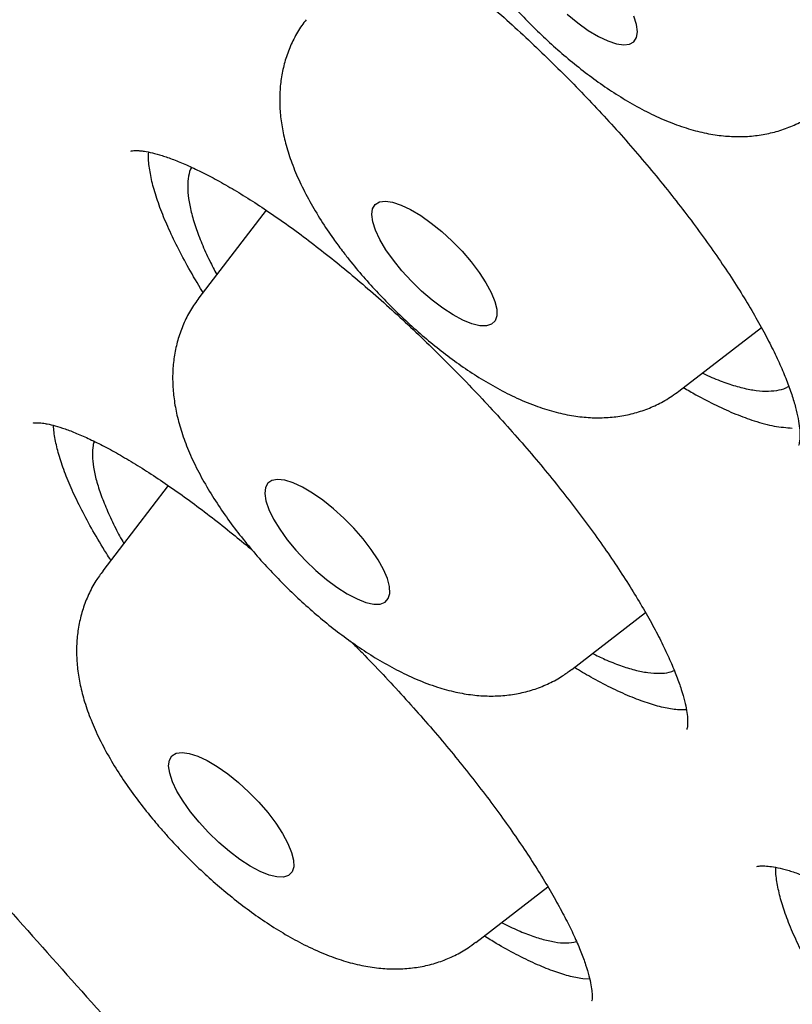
# Model space of a CAD drawing. Header units: millimetres. Extents: x 8 to 795, y 12 to 1770.
# Tile 14 of 127: x 593.92 to 597.62, y 668.42 to 673.13. Entities that reach past the tile are written whole.
import ezdxf

# ---------------------------------------------------------------- set-up
doc = ezdxf.new("R2010")
doc.units = ezdxf.units.MM

msp = doc.modelspace()

# ---------------------------------------------------------------- linework, layer by layer
at = {"color": 7, "linetype": 'Continuous', "lineweight": 30}
for p, q in [((595.1016, 672.2192), (594.7805, 671.8001)), ((597.0753, 671.3537), (597.47, 671.658)), ((594.6332, 670.9023), (594.3211, 670.4948)), ((596.5634, 670.023), (596.9159, 670.2948)), ((597.1116, 669.8292), (597.0694, 669.8294)), ((596.104, 668.7177), (596.4489, 668.9837)), ((596.6491, 668.5411), (596.6154, 668.5429))]:
    msp.add_line(p, q, dxfattribs=at)
at = {"color": 7, "linetype": 'Continuous', "lineweight": 30, "flags": 128}
for points in [[(596.541, 673.1563), (596.5918, 673.1151), (596.6421, 673.0794), (596.6906, 673.0503), (596.7358, 673.0287), (596.7766, 673.0151), (596.8116, 673.0099), (596.8399, 673.0133), (596.8607, 673.0252), (596.8733, 673.0453), (596.8775, 673.0729), (596.873, 673.1073), (596.8601, 673.1475)], [(595.7102, 671.9801), (595.6748, 672.0302), (595.646, 672.0784), (595.6248, 672.1234), (595.6116, 672.1637), (595.6069, 672.1983), (595.6108, 672.2261), (595.6232, 672.2463), (595.6438, 672.2585), (595.6719, 672.2621), (595.7067, 672.2572), (595.7473, 672.2438), (595.7925, 672.2224), (595.8409, 672.1935), (595.8912, 672.158), (595.9419, 672.1169), (595.9916, 672.0714), (596.0389, 672.0228), (596.0823, 671.9725), (596.1207, 671.922), (596.1529, 671.8726), (596.178, 671.8259), (596.1952, 671.7831), (596.2042, 671.7455), (596.2046, 671.7142), (596.1964, 671.6901), (596.1799, 671.6738), (596.1554, 671.6659), (596.1239, 671.6665), (596.086, 671.6757), (596.043, 671.6932), (595.996, 671.7184), (595.9465, 671.7507), (595.8958, 671.7892), (595.8454, 671.8326), (595.7967, 671.8798), (595.7512, 671.9295), (595.7102, 671.9801)], [(595.5656, 670.6478), (595.5216, 670.698), (595.474, 670.7463), (595.4241, 670.7913), (595.3734, 670.8318), (595.3232, 670.8666), (595.2751, 670.8946), (595.2304, 670.9152), (595.1904, 670.9276), (595.1563, 670.9315), (595.1291, 670.9269), (595.1094, 670.9137), (595.098, 670.8926), (595.0951, 670.8639), (595.1008, 670.8286), (595.1149, 670.7877), (595.1371, 670.7423), (595.1667, 670.6938), (595.2028, 670.6435), (595.2444, 670.593), (595.2904, 670.5435), (595.3393, 670.4967), (595.3898, 670.4538), (595.4405, 670.416), (595.4898, 670.3845), (595.5363, 670.3601), (595.5788, 670.3436), (595.616, 670.3354), (595.6468, 670.3357), (595.6703, 670.3446), (595.6859, 670.3618), (595.6931, 670.3869), (595.6917, 670.4189), (595.6818, 670.4572), (595.6635, 670.5005), (595.6376, 670.5476), (595.6046, 670.5972), (595.5656, 670.6478)], [(594.7811, 669.2921), (594.7399, 669.3427), (594.7043, 669.3929), (594.6754, 669.4412), (594.6539, 669.4862), (594.6405, 669.5267), (594.6356, 669.5614), (594.6392, 669.5894), (594.6514, 669.6099), (594.6717, 669.6223), (594.6996, 669.6262), (594.7343, 669.6215), (594.7747, 669.6083), (594.8198, 669.5871), (594.8681, 669.5584), (594.9184, 669.5231), (594.9692, 669.4822), (595.0189, 669.4368), (595.0662, 669.3882), (595.1098, 669.338), (595.1483, 669.2874), (595.1807, 669.238), (595.206, 669.1911), (595.2235, 669.1482), (595.2327, 669.1105), (595.2334, 669.079), (595.2254, 669.0547), (595.2091, 669.0382), (595.1849, 669.03), (595.1535, 669.0304), (595.1158, 669.0394), (595.0729, 669.0566), (595.026, 669.0817), (594.9765, 669.1138), (594.9258, 669.1521), (594.8754, 669.1954), (594.8267, 669.2425), (594.7811, 669.2921)]]:
    msp.add_lwpolyline(points, dxfattribs=at)
at = {"color": 7, "linetype": 'Continuous', "lineweight": 30}
for points, knots in [([(581.8661, 697.9839), (581.8324, 697.9515), (581.7696, 697.891), (581.6885, 697.8084), (581.6236, 697.7402), (581.5746, 697.6871), (581.5295, 697.6372), (581.4861, 697.5879), (581.4389, 697.5332), (581.3902, 697.4752), (581.3371, 697.41), (581.2828, 697.3413), (581.2327, 697.2756), (581.1875, 697.2148), (581.1388, 697.1473), (581.0834, 697.0679), (581.0195, 696.9725), (580.9528, 696.8678), (580.8851, 696.7562), (580.8187, 696.6404), (580.7563, 696.5254), (580.6979, 696.4117), (580.6442, 696.3011), (580.5946, 696.1933), (580.5503, 696.0918), (580.5108, 695.9965), (580.4755, 695.9074), (580.4398, 695.8128), (580.4015, 695.7062), (580.3592, 695.5805), (580.316, 695.4422), (580.2752, 695.2996), (580.2384, 695.1598), (580.2067, 695.0279), (580.1779, 694.898), (580.1529, 694.7739), (580.1309, 694.6547), (580.1129, 694.5474), (580.0978, 694.4494), (580.0847, 694.3574), (580.0721, 694.2612), (580.059, 694.1496), (580.0458, 694.0212), (580.0337, 693.8818), (580.0236, 693.738), (580.0129, 693.5404), (580.0054, 693.2914), (580.0054, 692.9927), (580.0135, 692.7014), (580.0288, 692.4121), (580.0499, 692.1385), (580.0753, 691.8802), (580.1033, 691.6398), (580.1363, 691.3933), (580.1758, 691.1326), (580.22, 690.8715), (580.2675, 690.6169), (580.3149, 690.3811), (580.3639, 690.1536), (580.4131, 689.9378), (580.4618, 689.7347), (580.5094, 689.545), (580.5556, 689.3678), (580.6028, 689.1924), (580.6547, 689.0065), (580.7143, 688.8), (580.7826, 688.5718), (580.8591, 688.3258), (580.943, 688.0658), (581.0466, 687.7568), (581.1728, 687.3961), (581.2896, 687.0784), (581.3765, 686.8493), (581.4264, 686.7195), (581.4734, 686.599), (581.5154, 686.4926), (581.552, 686.4008), (581.5829, 686.3238), (581.608, 686.2617), (581.6272, 686.2146), (581.6425, 686.1771), (581.6604, 686.1332), (581.6868, 686.0691), (581.7253, 685.9762), (581.7865, 685.83), (581.8686, 685.6368), (581.9685, 685.4064), (582.0702, 685.1764), (582.172, 684.9503), (582.2737, 684.7283), (582.3752, 684.5104), (582.4773, 684.2944), (582.5996, 684.0399), (582.7479, 683.7368), (582.9279, 683.3772), (583.1251, 682.9922), (583.3406, 682.5815), (583.5329, 682.2237), (583.6958, 681.926), (583.8214, 681.6993), (583.9456, 681.4777), (584.0637, 681.2692), (584.1733, 681.0778), (584.2739, 680.9036), (584.3652, 680.7468), (584.4501, 680.6021), (584.5271, 680.4715), (584.5952, 680.3569), (584.6508, 680.2637), (584.6955, 680.189), (584.7349, 680.1234), (584.7757, 680.0556), (584.8324, 679.9619), (584.9104, 679.8334), (585.0133, 679.665), (585.1364, 679.4653), (585.2716, 679.248), (585.4174, 679.0158), (585.5718, 678.7723), (585.7383, 678.5125), (585.912, 678.2444), (586.0879, 677.9757), (586.3443, 677.5883), (586.6841, 677.0834), (587.1387, 676.4237), (587.6264, 675.7327), (588.1481, 675.0119), (588.7154, 674.2464), (589.3311, 673.4363), (589.9991, 672.5804), (590.6772, 671.7336), (591.3652, 670.8954), (592.0619, 670.0668), (592.7664, 669.2485), (593.5022, 668.4131), (594.2722, 667.5593), (595.0793, 666.6862), (595.8994, 665.8204), (596.7315, 664.9629), (597.5597, 664.1295), (598.3823, 663.3207), (599.1978, 662.5366), (600.0206, 661.7632), (600.8498, 661.0014), (601.6844, 660.252), (602.484, 659.5505), (603.2504, 658.8929), (603.9869, 658.2739), (604.7371, 657.657), (605.5012, 657.0425), (606.2788, 656.4315), (607.0692, 655.8252), (607.8653, 655.2296), (608.6591, 654.6508), (609.4412, 654.0954), (610.2084, 653.5651), (610.9293, 653.0802), (611.6052, 652.6375), (612.1118, 652.3139), (612.481, 652.0822), (612.7108, 651.9395), (612.9224, 651.8094), (613.1232, 651.6869), (613.3102, 651.5739), (613.48, 651.472), (613.6062, 651.3969), (613.6977, 651.3427), (613.7656, 651.3027), (613.8396, 651.2591), (613.9296, 651.2063), (614.0426, 651.1403), (614.1794, 651.061), (614.3393, 650.9689), (614.522, 650.8645), (614.7276, 650.7483), (614.9555, 650.6208), (615.2891, 650.4365), (615.7108, 650.2084), (616.2028, 649.9498), (616.6664, 649.7128), (617.1021, 649.4963), (617.5105, 649.2989), (617.8685, 649.1305), (618.1799, 648.9876), (618.4462, 648.8679), (618.6905, 648.7603), (618.9104, 648.6652), (619.1056, 648.5823), (619.2709, 648.5133), (619.4089, 648.4564), (619.5247, 648.4092), (619.6158, 648.3724), (619.6945, 648.3409), (619.7699, 648.3109), (619.8641, 648.2737), (619.9769, 648.2296), (620.1034, 648.1808), (620.2423, 648.128), (620.3893, 648.0729), (620.5409, 648.0171), (620.6896, 647.9633), (620.8314, 647.9128), (620.9664, 647.8656), (621.1268, 647.8103), (621.3074, 647.7495), (621.5029, 647.6856), (621.6714, 647.6318), (621.815, 647.5871), (621.9381, 647.5495), (622.0517, 647.5154), (622.16, 647.4835), (622.2645, 647.4533), (622.3681, 647.4239), (622.4707, 647.3953), (622.576, 647.3665), (622.6874, 647.3367), (622.8113, 647.3042), (622.9504, 647.2688), (623.1042, 647.2309), (623.2945, 647.1856), (623.5155, 647.1358), (623.761, 647.0839), (624.0038, 647.0362), (624.217, 646.9975), (624.4014, 646.9665), (624.5564, 646.942), (624.7029, 646.9204), (624.8353, 646.9022), (624.9496, 646.8874), (625.0382, 646.8767), (625.1053, 646.8689), (625.1608, 646.8627), (625.2235, 646.8559), (625.2999, 646.8481), (625.3908, 646.8393), (625.4945, 646.8302), (625.6321, 646.8192), (625.7916, 646.8084), (625.9626, 646.7995), (626.1128, 646.7937), (626.2349, 646.7906), (626.3315, 646.789), (626.4069, 646.7883), (626.479, 646.7882), (626.5571, 646.7885), (626.6482, 646.7897), (626.7528, 646.7921), (626.8693, 646.796), (626.9932, 646.8017), (627.1202, 646.8094), (627.2468, 646.8187), (627.3967, 646.8319), (627.5663, 646.8501), (627.7521, 646.8743), (627.9309, 646.9018), (628.1054, 646.9327), (628.2781, 646.9676), (628.4481, 647.0062), (628.611, 647.0476), (628.7466, 647.0855), (628.8585, 647.1192), (628.9539, 647.1494), (629.0569, 647.184), (629.1651, 647.2224), (629.2713, 647.2625), (629.3692, 647.3015), (629.4577, 647.3386), (629.5409, 647.3749), (629.623, 647.4123), (629.7085, 647.4529), (629.7988, 647.4977), (629.8902, 647.5451), (629.9797, 647.5937), (630.0696, 647.6446), (630.1641, 647.7006), (630.2532, 647.7558), (630.331, 647.8061), (630.3914, 647.8464), (630.442, 647.8811), (630.4874, 647.9128), (630.5333, 647.9456), (630.5891, 647.9863), (630.6527, 648.0341), (630.7201, 648.0865), (630.7838, 648.1375), (630.8454, 648.1883), (630.9062, 648.2398), (630.9706, 648.2962), (631.0371, 648.3561), (631.1064, 648.4206), (631.1751, 648.487), (631.2532, 648.5643), (631.3129, 648.6267), (631.3415, 648.6565)], [0, 0, 0, 0, 0.0024681, 0.0046028, 0.0064061, 0.0078893, 0.0091771, 0.0106297, 0.0118767, 0.0132914, 0.015066, 0.0168846, 0.0185536, 0.0200751, 0.0215325, 0.0236744, 0.0260139, 0.0286505, 0.0314493, 0.0342277, 0.0370437, 0.0396758, 0.042368, 0.0448859, 0.0472274, 0.0494012, 0.0514271, 0.0533062, 0.0558119, 0.0586247, 0.0616996, 0.0649479, 0.0679359, 0.0707229, 0.0733782, 0.0761835, 0.0785111, 0.0807923, 0.0827893, 0.0844999, 0.0863801, 0.0886098, 0.0912141, 0.094041, 0.0968477, 0.099631, 0.105494, 0.1110747, 0.1163895, 0.1215779, 0.1268046, 0.1310404, 0.1352193, 0.1393532, 0.1437557, 0.1485199, 0.1525113, 0.1564368, 0.1601383, 0.1636161, 0.1668689, 0.1698815, 0.1726492, 0.1752496, 0.1781235, 0.1813402, 0.1848329, 0.188638, 0.1925792, 0.196612, 0.2025187, 0.2086112, 0.2105643, 0.2125004, 0.2142451, 0.2157752, 0.2170905, 0.2181912, 0.2190773, 0.2197488, 0.220206, 0.2206774, 0.2216236, 0.2229427, 0.2246346, 0.2278361, 0.231115, 0.2343227, 0.2374591, 0.2405243, 0.2435184, 0.2464414, 0.2493875, 0.2539217, 0.2587628, 0.2639104, 0.2693645, 0.275125, 0.2780659, 0.2810806, 0.2840179, 0.2867262, 0.2892055, 0.291456, 0.2934776, 0.2952704, 0.2970392, 0.2985093, 0.2996812, 0.3006214, 0.3013798, 0.3021968, 0.3032225, 0.3049736, 0.3071193, 0.3096594, 0.3125939, 0.315393, 0.3184759, 0.3218228, 0.3252121, 0.3285819, 0.3319323, 0.3397526, 0.3474648, 0.3565049, 0.3653921, 0.3741268, 0.3847468, 0.3952308, 0.4056205, 0.4159159, 0.4261172, 0.4362245, 0.4462381, 0.4572054, 0.4681723, 0.4791384, 0.4901041, 0.5010698, 0.5114542, 0.5218388, 0.5322238, 0.5426091, 0.5529949, 0.5633813, 0.5722944, 0.5813323, 0.5905287, 0.5998834, 0.6093966, 0.6190687, 0.6289, 0.6386627, 0.6483159, 0.6578035, 0.6671256, 0.6751922, 0.6831305, 0.6862141, 0.6891635, 0.6918446, 0.6942573, 0.6968166, 0.698983, 0.7007565, 0.7016527, 0.7024947, 0.7033607, 0.7044971, 0.7059543, 0.707712, 0.7097704, 0.7121295, 0.7147893, 0.7177498, 0.7210067, 0.7278309, 0.7343321, 0.74051, 0.7463646, 0.7518955, 0.7571028, 0.761027, 0.7647381, 0.7681455, 0.7712208, 0.7739638, 0.7763744, 0.7782207, 0.7798286, 0.7813093, 0.7821157, 0.7831931, 0.7845415, 0.7861611, 0.7880519, 0.7900061, 0.7921846, 0.7944547, 0.7966334, 0.7987196, 0.8007133, 0.8026145, 0.8058596, 0.8087934, 0.8114159, 0.8134941, 0.8153269, 0.8170405, 0.8187019, 0.8203112, 0.8218682, 0.8235074, 0.8250857, 0.8267833, 0.8287274, 0.8309181, 0.8333556, 0.8360397, 0.8400241, 0.8440233, 0.8480127, 0.8519922, 0.8546398, 0.857283, 0.8598413, 0.8621109, 0.8640816, 0.8657533, 0.8667106, 0.8675783, 0.8686538, 0.8699899, 0.8715868, 0.8734445, 0.8754828, 0.8789271, 0.882023, 0.8847702, 0.8871578, 0.8887659, 0.8901377, 0.8913634, 0.8928003, 0.8945223, 0.8965028, 0.8987418, 0.901182, 0.9036456, 0.90612, 0.9086051, 0.9125041, 0.9162635, 0.9198427, 0.9234359, 0.9270694, 0.9306768, 0.9342329, 0.9375492, 0.9395013, 0.9415613, 0.9438454, 0.946353, 0.9488361, 0.9510543, 0.9530538, 0.9549235, 0.9568041, 0.9587879, 0.9609447, 0.9631884, 0.9653065, 0.9673416, 0.9696112, 0.9721694, 0.9739136, 0.9754304, 0.9766995, 0.977728, 0.9788217, 0.9801434, 0.981948, 0.9836954, 0.9853214, 0.9868482, 0.9884224, 0.9900353, 0.9918329, 0.9938819, 0.9960906, 0.9981334, 1, 1, 1, 1]), ([(582.7413, 695.7617), (582.7894, 695.8033), (582.886, 695.8868), (583.0402, 696.0033), (583.2013, 696.1133), (583.3694, 696.2159), (583.5443, 696.3113), (583.726, 696.3993), (583.9143, 696.48), (584.1092, 696.5533), (584.3107, 696.6193), (584.5187, 696.678), (584.7331, 696.7294), (584.9539, 696.7735), (585.181, 696.8102), (585.4145, 696.8397), (585.6543, 696.8618), (585.9002, 696.8766), (586.1523, 696.884), (586.4105, 696.8841), (586.6747, 696.8768), (586.945, 696.8621), (587.221, 696.8401), (587.503, 696.8107), (587.7906, 696.7739), (588.0839, 696.7297), (588.3828, 696.6781), (588.6871, 696.6192), (588.9968, 696.5529), (589.3118, 696.4792), (589.632, 696.3982), (589.9572, 696.3099), (590.2874, 696.2142), (590.6225, 696.1113), (590.9624, 696.0011), (591.3069, 695.8836), (591.6559, 695.759), (592.0094, 695.6272), (592.3672, 695.4883), (592.7292, 695.3422), (593.0953, 695.1892), (593.4654, 695.0291), (593.8393, 694.862), (594.217, 694.6881), (594.5982, 694.5072), (594.983, 694.3196), (595.3711, 694.1252), (595.7625, 693.9242), (596.157, 693.7165), (596.5545, 693.5022), (596.9549, 693.2814), (597.358, 693.0542), (597.7637, 692.8206), (598.1719, 692.5808), (598.5825, 692.3347), (598.9953, 692.0824), (599.4102, 691.8241), (599.8271, 691.5598), (600.2458, 691.2896), (600.6663, 691.0136), (601.0883, 690.7318), (601.5117, 690.4444), (601.9365, 690.1514), (602.3625, 689.8529), (602.7895, 689.5491), (603.2174, 689.2399), (603.6461, 688.9256), (604.0755, 688.6062), (604.5053, 688.2817), (604.9356, 687.9524), (605.3661, 687.6183), (605.7967, 687.2795), (606.2273, 686.9361), (606.6577, 686.5882), (607.0879, 686.2359), (607.5176, 685.8794), (607.9468, 685.5187), (608.3753, 685.154), (608.803, 684.7853), (609.2297, 684.4128), (609.6553, 684.0367), (610.0798, 683.6569), (610.5029, 683.2737), (610.9245, 682.8871), (611.3444, 682.4972), (611.7627, 682.1043), (612.1791, 681.7084), (612.5935, 681.3096), (613.0057, 680.9081), (613.4158, 680.5039), (613.8234, 680.0973), (614.2285, 679.6882), (614.631, 679.277), (615.0308, 678.8636), (615.4276, 678.4482), (615.8215, 678.031), (616.2122, 677.612), (616.5997, 677.1915), (616.9839, 676.7694), (617.3645, 676.3461), (617.7416, 675.9215), (618.1149, 675.4958), (618.4844, 675.0692), (618.85, 674.6418), (619.2115, 674.2137), (619.5688, 673.785), (619.9219, 673.356), (620.2706, 672.9266), (620.6147, 672.4971), (620.9543, 672.0676), (621.2891, 671.6382), (621.6192, 671.2091), (621.9443, 670.7803), (622.2644, 670.352), (622.5795, 669.9244), (622.8893, 669.4976), (623.1937, 669.0717), (623.4928, 668.6469), (623.7864, 668.2232), (624.0745, 667.8009), (624.3568, 667.38), (624.6334, 666.9606), (624.9042, 666.543), (625.169, 666.1272), (625.4278, 665.7134), (625.6805, 665.3017), (625.9271, 664.8922), (626.1674, 664.4851), (626.4014, 664.0805), (626.6291, 663.6784), (626.8502, 663.2791), (627.0649, 662.8827), (627.2729, 662.4893), (627.4743, 662.099), (627.669, 661.7119), (627.857, 661.3282), (628.0381, 660.948), (628.2123, 660.5713), (628.3796, 660.1984), (628.5399, 659.8294), (628.6931, 659.4643), (628.8393, 659.1033), (628.9784, 658.7465), (629.1103, 658.394), (629.2351, 658.046), (629.3526, 657.7024), (629.4629, 657.3636), (629.5658, 657.0294), (629.6615, 656.7002), (629.7498, 656.3759), (629.8308, 656.0567), (629.9044, 655.7427), (629.9706, 655.434), (630.0295, 655.1307), (630.0809, 654.8328), (630.1249, 654.5405), (630.1615, 654.2539), (630.1908, 653.973), (630.2126, 653.6979), (630.227, 653.4288), (630.2341, 653.1657), (630.2338, 652.9086), (630.2261, 652.6577), (630.2111, 652.413), (630.1888, 652.1745), (630.1591, 651.9423), (630.1222, 651.7165), (630.078, 651.4971), (630.0265, 651.2841), (629.9678, 651.0775), (629.9018, 650.8775), (629.8285, 650.684), (629.748, 650.4971), (629.6601, 650.3167), (629.565, 650.143), (629.4626, 649.9759), (629.3528, 649.8158), (629.2391, 649.6656), (629.1584, 649.5724), (629.1196, 649.5276)], [0, 0, 0, 0, 0.005729, 0.011506, 0.017276, 0.023036, 0.028785, 0.034521, 0.040244, 0.045954, 0.051651, 0.057336, 0.06301, 0.068675, 0.074331, 0.079981, 0.085624, 0.091262, 0.096896, 0.102528, 0.108156, 0.113783, 0.119409, 0.125034, 0.130659, 0.136284, 0.141909, 0.147534, 0.15316, 0.158786, 0.164414, 0.170042, 0.175671, 0.181301, 0.186932, 0.192564, 0.198197, 0.203831, 0.209466, 0.215101, 0.220738, 0.226375, 0.232014, 0.237653, 0.243293, 0.248933, 0.254574, 0.260216, 0.265859, 0.271502, 0.277146, 0.282791, 0.288436, 0.294081, 0.299727, 0.305373, 0.31102, 0.316667, 0.322315, 0.327963, 0.333611, 0.33926, 0.344909, 0.350558, 0.356208, 0.361858, 0.367508, 0.373158, 0.378809, 0.384459, 0.39011, 0.395761, 0.401413, 0.407064, 0.412716, 0.418368, 0.424019, 0.429672, 0.435324, 0.440976, 0.446628, 0.452281, 0.457933, 0.463586, 0.469238, 0.474891, 0.480544, 0.486196, 0.491849, 0.497502, 0.503155, 0.508808, 0.51446, 0.520113, 0.525766, 0.531418, 0.537071, 0.542724, 0.548376, 0.554029, 0.559681, 0.565334, 0.570986, 0.576638, 0.58229, 0.587942, 0.593594, 0.599245, 0.604897, 0.610548, 0.616199, 0.62185, 0.627501, 0.633152, 0.638802, 0.644452, 0.650102, 0.655752, 0.661401, 0.66705, 0.672699, 0.678347, 0.683995, 0.689643, 0.69529, 0.700937, 0.706583, 0.71223, 0.717875, 0.72352, 0.729165, 0.734809, 0.740452, 0.746095, 0.751737, 0.757378, 0.763019, 0.768659, 0.774298, 0.779937, 0.785575, 0.791211, 0.796847, 0.802482, 0.808116, 0.813749, 0.819382, 0.825013, 0.830643, 0.836272, 0.8419, 0.847527, 0.853154, 0.858779, 0.864404, 0.870029, 0.875652, 0.881276, 0.8869, 0.892524, 0.898149, 0.903775, 0.909403, 0.915034, 0.920667, 0.926305, 0.931948, 0.937597, 0.943253, 0.948918, 0.954593, 0.960278, 0.965976, 0.971686, 0.97741, 0.983146, 0.988896, 0.994657, 1, 1, 1, 1]), ([(582.6634, 695.3287), (582.6199, 695.2782), (582.5328, 695.1769), (582.4113, 695.016), (582.2963, 694.8483), (582.1888, 694.6736), (582.0887, 694.492), (581.9959, 694.3036), (581.9106, 694.1083), (581.8327, 693.9061), (581.7624, 693.6972), (581.6997, 693.4817), (581.6445, 693.2595), (581.597, 693.0308), (581.5572, 692.7956), (581.5251, 692.554), (581.5007, 692.3062), (581.484, 692.0523), (581.4751, 691.7922), (581.4739, 691.5262), (581.4805, 691.2543), (581.4947, 690.9767), (581.5167, 690.6934), (581.5463, 690.4046), (581.5837, 690.1103), (581.6286, 689.8106), (581.6812, 689.5056), (581.7414, 689.1956), (581.8092, 688.8804), (581.8844, 688.5603), (581.9672, 688.2353), (582.0575, 687.9055), (582.1551, 687.5711), (582.2602, 687.2321), (582.3726, 686.8886), (582.4924, 686.5408), (582.6194, 686.1887), (582.7536, 685.8324), (582.895, 685.4721), (583.0435, 685.1079), (583.1991, 684.7398), (583.3617, 684.368), (583.5314, 683.9926), (583.7079, 683.6136), (583.8913, 683.2313), (584.0815, 682.8458), (584.2784, 682.457), (584.482, 682.0652), (584.6923, 681.6705), (584.9091, 681.2731), (585.1323, 680.8729), (585.362, 680.4701), (585.598, 680.0649), (585.8403, 679.6575), (586.0888, 679.2478), (586.3434, 678.836), (586.604, 678.4223), (586.8705, 678.0068), (587.143, 677.5896), (587.4212, 677.1708), (587.7051, 676.7507), (587.9946, 676.3292), (588.2897, 675.9065), (588.5901, 675.4828), (588.8959, 675.0582), (589.207, 674.6328), (589.5232, 674.2067), (589.8444, 673.7801), (590.1705, 673.3531), (590.5015, 672.9259), (590.8373, 672.4986), (591.1777, 672.0712), (591.5226, 671.644), (591.8719, 671.217), (592.2256, 670.7905), (592.5834, 670.3645), (592.9454, 669.9391), (593.3113, 669.5146), (593.6811, 669.0909), (594.0546, 668.6684), (594.4318, 668.247), (594.8125, 667.8269), (595.1966, 667.4083), (595.584, 666.9913), (595.9746, 666.576), (596.3682, 666.1625), (596.7647, 665.7509), (597.164, 665.3415), (597.5659, 664.9343), (597.9705, 664.5294), (598.3774, 664.127), (598.7867, 663.7272), (599.1981, 663.3301), (599.6115, 662.9359), (600.0269, 662.5446), (600.444, 662.1564), (600.8629, 661.7715), (601.2832, 661.3898), (601.7049, 661.0116), (602.1279, 660.6369), (602.552, 660.266), (602.9772, 659.8988), (603.4032, 659.5355), (603.8299, 659.1763), (604.2573, 658.8211), (604.6851, 658.4703), (605.1133, 658.1237), (605.5416, 657.7817), (605.9701, 657.4442), (606.3985, 657.1113), (606.8267, 656.7833), (607.2546, 656.4601), (607.6821, 656.1419), (608.1089, 655.8287), (608.5351, 655.5207), (608.9604, 655.218), (609.3848, 654.9207), (609.808, 654.6288), (610.23, 654.3424), (610.6506, 654.0617), (611.0698, 653.7867), (611.4873, 653.5175), (611.9031, 653.2542), (612.317, 652.9969), (612.7289, 652.7456), (613.1386, 652.5005), (613.5461, 652.2615), (613.9513, 652.0289), (614.3539, 651.8025), (614.7539, 651.5827), (615.1512, 651.3693), (615.5456, 651.1624), (615.937, 650.9622), (616.3253, 650.7687), (616.7104, 650.582), (617.0922, 650.402), (617.4705, 650.2289), (617.8453, 650.0628), (618.2164, 649.9036), (618.5837, 649.7514), (618.9471, 649.6064), (619.3065, 649.4684), (619.6618, 649.3377), (620.0129, 649.2141), (620.3597, 649.0978), (620.7021, 648.9889), (621.0399, 648.8872), (621.3731, 648.793), (621.7016, 648.7062), (622.0253, 648.6268), (622.3441, 648.5549), (622.6579, 648.4906), (622.9666, 648.4338), (623.2701, 648.3845), (623.5682, 648.3429), (623.8611, 648.3089), (624.1484, 648.2826), (624.4302, 648.264), (624.7063, 648.2531), (624.9766, 648.2498), (625.241, 648.2543), (625.4995, 648.2666), (625.752, 648.2866), (625.9983, 648.3144), (626.2383, 648.3499), (626.4719, 648.3931), (626.6991, 648.444), (626.9197, 648.5026), (627.1337, 648.5689), (627.3409, 648.6428), (627.5412, 648.7243), (627.7347, 648.8132), (627.9212, 648.9096), (628.1006, 649.0134), (628.273, 649.1244), (628.438, 649.243), (628.5802, 649.3547), (628.6644, 649.43), (628.6986, 649.4606)], [0, 0, 0, 0, 0.005547, 0.011121, 0.016701, 0.022287, 0.027881, 0.033486, 0.039101, 0.044728, 0.050367, 0.056017, 0.061677, 0.067348, 0.073028, 0.078717, 0.084412, 0.090114, 0.09582, 0.101531, 0.107245, 0.112961, 0.11868, 0.124399, 0.130119, 0.13584, 0.141561, 0.147281, 0.153001, 0.15872, 0.164439, 0.170157, 0.175873, 0.181589, 0.187304, 0.193018, 0.198731, 0.204443, 0.210154, 0.215864, 0.221573, 0.227281, 0.232988, 0.238695, 0.244401, 0.250106, 0.25581, 0.261514, 0.267216, 0.272919, 0.278621, 0.284322, 0.290022, 0.295722, 0.301422, 0.307121, 0.31282, 0.318518, 0.324216, 0.329914, 0.335611, 0.341308, 0.347004, 0.352701, 0.358397, 0.364092, 0.369788, 0.375483, 0.381178, 0.386873, 0.392568, 0.398262, 0.403956, 0.40965, 0.415344, 0.421038, 0.426732, 0.432425, 0.438119, 0.443812, 0.449505, 0.455198, 0.460892, 0.466585, 0.472278, 0.477971, 0.483663, 0.489356, 0.495049, 0.500742, 0.506435, 0.512128, 0.517821, 0.523514, 0.529206, 0.534899, 0.540592, 0.546286, 0.551979, 0.557672, 0.563365, 0.569058, 0.574752, 0.580445, 0.586139, 0.591833, 0.597527, 0.603221, 0.608915, 0.61461, 0.620304, 0.625999, 0.631694, 0.637389, 0.643085, 0.648781, 0.654477, 0.660173, 0.665869, 0.671566, 0.677264, 0.682961, 0.688659, 0.694357, 0.700056, 0.705755, 0.711455, 0.717155, 0.722856, 0.728557, 0.734259, 0.739961, 0.745664, 0.751367, 0.757072, 0.762777, 0.768482, 0.774189, 0.779896, 0.785604, 0.791313, 0.797023, 0.802734, 0.808446, 0.814159, 0.819873, 0.825588, 0.831304, 0.837021, 0.842738, 0.848457, 0.854177, 0.859897, 0.865618, 0.87134, 0.877062, 0.882784, 0.888505, 0.894225, 0.899944, 0.905661, 0.911375, 0.917086, 0.922792, 0.928493, 0.934188, 0.939875, 0.945553, 0.951222, 0.956881, 0.962528, 0.968164, 0.973788, 0.9794, 0.985002, 0.990594, 0.996178, 1, 1, 1, 1]), ([(595.7293, 675.2856), (595.7292, 675.2856), (595.7291, 675.2855), (595.732, 675.2872), (595.7441, 675.2908), (595.7661, 675.2937), (595.798, 675.2935), (595.8384, 675.2891), (595.8871, 675.2794), (595.9435, 675.2637), (596.0072, 675.2416), (596.0776, 675.2127), (596.1538, 675.1769), (596.2352, 675.1342), (596.3209, 675.085), (596.4101, 675.0293), (596.5026, 674.9673), (596.5986, 674.899), (596.6978, 674.8243), (596.7996, 674.7437), (596.9029, 674.6577), (597.007, 674.5671), (597.1107, 674.4725), (597.2131, 674.375), (597.3135, 674.2752), (597.411, 674.174), (597.5055, 674.0714), (597.5974, 673.9674), (597.6868, 673.8617), (597.7732, 673.7549), (597.8559, 673.6478), (597.9342, 673.5412), (598.0075, 673.4361), (598.0753, 673.3333), (598.1369, 673.2337), (598.192, 673.1381), (598.2403, 673.0474), (598.2815, 672.9622), (598.316, 672.8824), (598.344, 672.8083), (598.3655, 672.7405), (598.3806, 672.6799), (598.3896, 672.6274), (598.3934, 672.5837), (598.3927, 672.5495), (598.3892, 672.5251), (598.3848, 672.5107), (598.3818, 672.5054), (598.382, 672.5056), (598.382, 672.5057)], [0, 0, 0, 0, 0.004559, 0.025754, 0.045316, 0.066007, 0.08607, 0.106151, 0.126514, 0.147273, 0.168423, 0.189904, 0.211632, 0.23352, 0.255482, 0.27738, 0.299258, 0.321562, 0.344216, 0.367141, 0.39025, 0.41345, 0.436636, 0.459707, 0.482591, 0.505231, 0.527605, 0.550079, 0.572796, 0.595683, 0.618689, 0.641754, 0.664794, 0.687732, 0.710501, 0.733036, 0.755281, 0.77718, 0.79886, 0.820509, 0.842027, 0.863345, 0.884391, 0.905113, 0.925515, 0.945713, 0.965965, 0.986824, 1, 1, 1, 1]), ([(595.9648, 674.4741), (595.9577, 674.4652), (595.9349, 674.4368), (595.905, 674.3834), (595.8754, 674.3159), (595.8547, 674.246), (595.8421, 674.1746), (595.8373, 674.102), (595.84, 674.028), (595.8504, 673.9517), (595.8689, 673.8719), (595.8965, 673.7874), (595.9339, 673.6983), (595.9806, 673.6068), (596.0348, 673.5158), (596.0943, 673.4275), (596.158, 673.3423), (596.2254, 673.26), (596.2962, 673.1804), (596.37, 673.1037), (596.4467, 673.0301), (596.5257, 672.9599), (596.607, 672.8934), (596.6903, 672.831), (596.776, 672.773), (596.8646, 672.7196), (596.9572, 672.6714), (597.0502, 672.6315), (597.1409, 672.6017), (597.2258, 672.5822), (597.3065, 672.572), (597.384, 672.5702), (597.4591, 672.5767), (597.5318, 672.5914), (597.602, 672.6142), (597.6682, 672.6457), (597.7168, 672.6741), (597.7409, 672.6945), (597.7464, 672.699)], [0, 0, 0, 0, 0.010724, 0.0343, 0.057638, 0.080929, 0.104403, 0.128344, 0.15313, 0.17926, 0.207358, 0.238044, 0.271436, 0.306373, 0.340634, 0.373745, 0.405882, 0.43733, 0.468336, 0.499105, 0.529808, 0.560586, 0.59158, 0.622983, 0.655033, 0.688044, 0.72243, 0.758644, 0.791481, 0.82146, 0.849003, 0.874854, 0.899577, 0.923563, 0.947071, 0.970276, 0.993302, 1, 1, 1, 1]), ([(594.991, 673.8683), (594.9909, 673.8683), (594.9904, 673.868), (594.9943, 673.8698), (595.0085, 673.8723), (595.0334, 673.8732), (595.0672, 673.8703), (595.1095, 673.8628), (595.16, 673.8497), (595.2183, 673.8303), (595.2838, 673.8043), (595.3558, 673.7714), (595.4335, 673.7316), (595.5163, 673.6851), (595.6031, 673.632), (595.6933, 673.5727), (595.7865, 673.5073), (595.8829, 673.4359), (595.9824, 673.3583), (596.0843, 673.275), (596.1877, 673.1866), (596.2916, 673.0938), (596.395, 672.9974), (596.4972, 672.8984), (596.5972, 672.7974), (596.6942, 672.6953), (596.788, 672.5923), (596.8791, 672.4882), (596.9674, 672.3829), (597.0527, 672.2767), (597.1343, 672.1706), (597.2114, 672.0653), (597.2836, 671.9617), (597.35, 671.8608), (597.4104, 671.7634), (597.4641, 671.6703), (597.511, 671.5824), (597.5508, 671.5002), (597.5839, 671.4239), (597.6104, 671.3536), (597.6303, 671.2901), (597.644, 671.2342), (597.6519, 671.1866), (597.6547, 671.1484), (597.6536, 671.1199), (597.6505, 671.1018), (597.6475, 671.0939), (597.6476, 671.0942), (597.6477, 671.0943)], [0, 0, 0, 0, 0.002248, 0.022188, 0.043296, 0.063395, 0.083466, 0.103858, 0.124747, 0.14615, 0.16801, 0.190235, 0.212722, 0.235371, 0.258091, 0.280792, 0.303355, 0.326348, 0.349696, 0.373319, 0.397129, 0.421035, 0.444928, 0.468706, 0.492293, 0.51563, 0.538689, 0.561776, 0.585132, 0.608665, 0.632322, 0.656043, 0.679742, 0.703337, 0.726757, 0.749931, 0.772798, 0.795298, 0.81752, 0.839674, 0.861662, 0.883401, 0.904813, 0.925842, 0.946501, 0.966945, 0.987486, 1, 1, 1, 1]), ([(595.2933, 673.1299), (595.286, 673.1208), (595.263, 673.0922), (595.233, 673.0386), (595.2034, 672.9711), (595.1828, 672.9012), (595.1701, 672.8299), (595.1653, 672.7572), (595.1681, 672.6832), (595.1784, 672.6069), (595.197, 672.5271), (595.2245, 672.4426), (595.262, 672.3535), (595.3087, 672.262), (595.3629, 672.171), (595.4157, 672.0923), (595.4514, 672.0443), (595.4654, 672.0256)], [0, 0, 0, 0, 0.027726, 0.087366, 0.146402, 0.205322, 0.264701, 0.325264, 0.387966, 0.454069, 0.52515, 0.602778, 0.687252, 0.77563, 0.862298, 0.946056, 1, 1, 1, 1]), ([(594.4542, 672.5018), (594.4547, 672.502), (594.4559, 672.5025), (594.4686, 672.5046), (594.4852, 672.5046), (594.5029, 672.5033), (594.5229, 672.5008), (594.5567, 672.4942), (594.6036, 672.4812), (594.6586, 672.4621), (594.7212, 672.4363), (594.7909, 672.4035), (594.8671, 672.3637), (594.9489, 672.317), (595.0356, 672.2634), (595.1264, 672.2034), (595.2204, 672.1374), (595.3168, 672.0658), (595.4146, 671.9893), (595.5136, 671.908), (595.6137, 671.8222), (595.7151, 671.7316), (595.8175, 671.6365), (595.9201, 671.5375), (596.0219, 671.4354), (596.1221, 671.3311), (596.2198, 671.2255), (596.3141, 671.1196), (596.4043, 671.0142), (596.4899, 670.9099), (596.5709, 670.8067), (596.6477, 670.7044), (596.7202, 670.603), (596.7879, 670.5034), (596.8502, 670.4062), (596.9066, 670.3125), (596.9567, 670.2231), (597.0001, 670.1389), (597.0364, 670.0608), (597.0657, 669.9898), (597.0879, 669.9266), (597.1034, 669.8717), (597.1129, 669.8253), (597.1173, 669.7879), (597.1175, 669.76), (597.1154, 669.7426), (597.113, 669.7354), (597.1134, 669.736), (597.1135, 669.7363)], [0, 0, 0, 0, 0.019476, 0.038777, 0.05918, 0.064789, 0.076824, 0.096654, 0.117008, 0.138064, 0.159777, 0.182065, 0.204827, 0.227955, 0.251342, 0.274889, 0.298506, 0.322097, 0.345596, 0.368865, 0.392242, 0.415961, 0.439958, 0.464159, 0.488479, 0.512827, 0.537085, 0.561171, 0.585013, 0.608556, 0.631881, 0.655373, 0.679038, 0.702826, 0.726672, 0.750479, 0.774154, 0.797602, 0.820727, 0.843431, 0.865619, 0.887195, 0.908514, 0.929484, 0.950126, 0.970556, 0.991044, 1, 1, 1, 1]), ([(594.8005, 671.8262), (594.7965, 671.8325), (594.7683, 671.8768), (594.7244, 671.954), (594.6697, 672.057), (594.6247, 672.1535), (594.5884, 672.2447), (594.5615, 672.3287), (594.5451, 672.4043), (594.5379, 672.4604), (594.5397, 672.4883), (594.5403, 672.4969)], [0, 0, 0, 0, 0.02211, 0.155819, 0.285538, 0.416184, 0.547758, 0.681554, 0.811268, 0.941908, 1, 1, 1, 1]), ([(594.7446, 672.4247), (594.7445, 672.4245), (594.737, 672.413), (594.7303, 672.3826), (594.7251, 672.3334), (594.7294, 672.2759), (594.7421, 672.2107), (594.7634, 672.1388), (594.7932, 672.0606), (594.8267, 671.9851), (594.8539, 671.9332), (594.8655, 671.911)], [0, 0, 0, 0, 0.001966, 0.133246, 0.260375, 0.388393, 0.517789, 0.649072, 0.776273, 0.904366, 1, 1, 1, 1]), ([(595.4654, 672.0256), (595.4766, 672.011), (595.5089, 671.969), (595.566, 671.9006), (595.6373, 671.8216), (595.7117, 671.7454), (595.7888, 671.6724), (595.8683, 671.6028), (595.9499, 671.5371), (596.0337, 671.4754), (596.1198, 671.4182), (596.209, 671.3658), (596.3024, 671.3186), (596.3958, 671.2803), (596.4862, 671.2523), (596.5703, 671.2347), (596.6502, 671.2262), (596.7272, 671.2261), (596.8018, 671.2342), (596.8741, 671.2505), (596.9434, 671.2752), (597.0115, 671.3083), (597.0531, 671.338), (597.0748, 671.3534)], [0, 0, 0, 0, 0.027383, 0.079157, 0.130328, 0.181159, 0.231932, 0.282862, 0.334202, 0.386282, 0.439516, 0.494451, 0.551796, 0.612269, 0.665658, 0.714319, 0.759209, 0.801513, 0.842103, 0.881573, 0.920321, 0.958613, 1, 1, 1, 1]), ([(594.7806, 671.7999), (594.7665, 671.7802), (594.738, 671.7404), (594.7053, 671.6747), (594.6802, 671.6059), (594.6636, 671.5352), (594.6549, 671.4632), (594.6538, 671.3899), (594.6604, 671.3149), (594.6747, 671.237), (594.6976, 671.155), (594.73, 671.0681), (594.7722, 670.9775), (594.8229, 670.886), (594.8799, 670.7962), (594.9415, 670.7095), (595.0071, 670.6257), (595.0762, 670.5447), (595.1486, 670.4665), (595.2239, 670.3913), (595.3017, 670.3194), (595.3819, 670.251), (595.4642, 670.1865), (595.5487, 670.1262), (595.6357, 670.0705), (595.7261, 670.0196), (595.8211, 669.9743), (595.9151, 669.9388), (596.0052, 669.9142), (596.0876, 669.9), (596.1664, 669.8946), (596.2425, 669.8974), (596.3163, 669.9085), (596.3876, 669.9278), (596.4556, 669.9555), (596.5146, 669.9869), (596.548, 670.0127), (596.562, 670.0234)], [0, 0, 0, 0, 0.0227345, 0.0461686, 0.0694568, 0.0928068, 0.1164717, 0.1407789, 0.1661633, 0.1931898, 0.2225123, 0.2545958, 0.2889944, 0.3237282, 0.3574179, 0.3900091, 0.4217685, 0.4529686, 0.4838331, 0.5145478, 0.5452795, 0.5761414, 0.6073109, 0.6390002, 0.6714816, 0.7051168, 0.7403586, 0.7775627, 0.8088031, 0.8373219, 0.8638356, 0.8889972, 0.9132685, 0.9369607, 0.9602807, 0.9833718, 1, 1, 1, 1]), ([(597.6009, 671.377), (597.5961, 671.3739), (597.5795, 671.3635), (597.5429, 671.3547), (597.4911, 671.3507), (597.4315, 671.3564), (597.3656, 671.3707), (597.2932, 671.3942), (597.2335, 671.4174), (597.1964, 671.4356), (597.1873, 671.44)], [0, 0, 0, 0, 0.060607, 0.2083433, 0.3572642, 0.5086261, 0.6552401, 0.8028795, 0.952107, 1, 1, 1, 1]), ([(597.0978, 671.371), (597.1175, 671.3594), (597.1717, 671.3274), (597.2553, 671.2848), (597.3487, 671.2426), (597.4422, 671.2084), (597.5346, 671.1837), (597.59, 671.1794), (597.6178, 671.1772)], [0, 0, 0, 0, 0.093712, 0.257508, 0.422461, 0.590195, 0.793976, 1, 1, 1, 1]), ([(593.9883, 671.2016), (593.9882, 671.2016), (593.987, 671.2011), (593.9922, 671.2027), (594.0062, 671.2033), (594.0234, 671.2022), (594.0396, 671.2001), (594.0582, 671.1969), (594.0925, 671.1888), (594.1398, 671.174), (594.1952, 671.1528), (594.2582, 671.1249), (594.3283, 671.09), (594.4047, 671.048), (594.4868, 670.9991), (594.5736, 670.9435), (594.6646, 670.8816), (594.7587, 670.8137), (594.8551, 670.7404), (594.9479, 670.6668), (595.0089, 670.6155), (595.0366, 670.5922)], [0, 0, 0, 0, 0.005052, 0.057658, 0.113194, 0.164921, 0.171087, 0.204307, 0.258674, 0.314684, 0.372783, 0.432766, 0.494361, 0.557261, 0.621156, 0.685746, 0.750754, 0.815933, 0.881019, 0.945838, 1, 1, 1, 1]), ([(594.3592, 670.5447), (594.3519, 670.5559), (594.3203, 670.6047), (594.2731, 670.6856), (594.2181, 670.7866), (594.1728, 670.881), (594.1361, 670.9698), (594.1086, 671.0515), (594.0922, 671.1242), (594.0848, 671.17), (594.0856, 671.1893), (594.0856, 671.1899)], [0, 0, 0, 0, 0.041589, 0.180248, 0.314808, 0.450328, 0.586812, 0.725598, 0.860199, 0.995762, 1, 1, 1, 1]), ([(594.2798, 671.1135), (594.2777, 671.1071), (594.2713, 671.0877), (594.2698, 671.0467), (594.2748, 670.9912), (594.289, 670.9273), (594.3115, 670.8567), (594.3426, 670.7798), (594.3784, 670.703), (594.4076, 670.6493), (594.4208, 670.625)], [0, 0, 0, 0, 0.067414, 0.202553, 0.338636, 0.476185, 0.615741, 0.750953, 0.887112, 1, 1, 1, 1]), ([(594.3217, 670.4942), (594.3099, 670.4785), (594.2832, 670.4428), (594.2513, 670.3815), (594.2246, 670.3132), (594.2065, 670.2428), (594.1964, 670.171), (594.194, 670.098), (594.1992, 670.0233), (594.212, 669.946), (594.2333, 669.8649), (594.264, 669.7789), (594.3045, 669.6887), (594.3538, 669.5971), (594.4097, 669.5069), (594.4707, 669.4196), (594.5324, 669.3391), (594.5754, 669.2884), (594.5951, 669.2652)], [0, 0, 0, 0, 0.041712, 0.09472, 0.147321, 0.199971, 0.253218, 0.307766, 0.364547, 0.424784, 0.489939, 0.561229, 0.638163, 0.716833, 0.793367, 0.867353, 0.939342, 1, 1, 1, 1]), ([(595.5059, 670.1578), (595.5241, 670.1396), (595.5763, 670.0874), (595.6608, 669.9989), (595.7586, 669.8933), (595.853, 669.7875), (595.9434, 669.6824), (596.0291, 669.5785), (596.1103, 669.476), (596.1873, 669.3745), (596.2601, 669.2742), (596.328, 669.1756), (596.3906, 669.0797), (596.4474, 668.9874), (596.4978, 668.8995), (596.5415, 668.8169), (596.5783, 668.7406), (596.6079, 668.6714), (596.6303, 668.6101), (596.6461, 668.5574), (596.6558, 668.5132), (596.6604, 668.4784), (596.6609, 668.4532), (596.6595, 668.4393), (596.6576, 668.4345), (596.6583, 668.4358), (596.6583, 668.4358)], [0, 0, 0, 0, 0.02519, 0.07256, 0.119757, 0.16662, 0.21301, 0.258821, 0.304192, 0.349886, 0.395916, 0.442186, 0.488571, 0.534881, 0.580933, 0.626539, 0.671504, 0.71563, 0.758716, 0.800554, 0.841791, 0.882206, 0.92182, 0.96082, 0.999777, 1, 1, 1, 1]), ([(596.6625, 670.0995), (596.6825, 670.0897), (596.7292, 670.0668), (596.7966, 670.0406), (596.8652, 670.0192), (596.9279, 670.0066), (596.9829, 670.0033), (597.0252, 670.0069), (597.0456, 670.0151), (597.0533, 670.0182)], [0, 0, 0, 0, 0.11642, 0.272438, 0.429831, 0.588344, 0.749455, 0.905518, 1, 1, 1, 1]), ([(597.0694, 669.8294), (597.0473, 669.8326), (597.0027, 669.8389), (596.9259, 669.8612), (596.8417, 669.8927), (596.7508, 669.9344), (596.662, 669.9806), (596.6019, 670.0167), (596.5757, 670.0325)], [0, 0, 0, 0, 0.1712532, 0.3437134, 0.5180076, 0.6948186, 0.866456, 1, 1, 1, 1]), ([(594.5951, 669.2652), (594.6074, 669.2511), (594.6429, 669.2107), (594.7044, 669.1455), (594.7802, 669.071), (594.8586, 668.9997), (594.9392, 668.9321), (595.0219, 668.8685), (595.1069, 668.8091), (595.1945, 668.7543), (595.2857, 668.7045), (595.3782, 668.6622), (595.4693, 668.6293), (595.5557, 668.6067), (595.6376, 668.5936), (595.716, 668.5892), (595.7919, 668.593), (595.8654, 668.6051), (595.9364, 668.6253), (596.004, 668.654), (596.0602, 668.6848), (596.0912, 668.7093), (596.1029, 668.7186)], [0, 0, 0, 0, 0.029436, 0.084706, 0.139807, 0.194981, 0.250449, 0.30654, 0.363655, 0.422309, 0.48319, 0.547124, 0.607373, 0.662834, 0.713513, 0.760751, 0.805678, 0.849085, 0.891505, 0.933293, 0.974695, 1, 1, 1, 1]), ([(597.4475, 669.0807), (597.4475, 669.0807), (597.4473, 669.0806), (597.4575, 669.083), (597.4784, 669.0839), (597.5087, 669.0818), (597.5477, 669.0753), (597.5952, 669.0634), (597.6505, 669.0455), (597.7132, 669.0212), (597.7825, 668.9901), (597.8577, 668.9523), (597.9379, 668.9079), (598.0228, 668.8571), (598.1123, 668.7997), (598.1989, 668.741), (598.2565, 668.6992), (598.2818, 668.6809)], [0, 0, 0, 0, 0.039758, 0.107596, 0.172126, 0.236563, 0.302041, 0.369082, 0.437691, 0.507639, 0.578606, 0.650246, 0.722372, 0.793904, 0.867108, 0.941684, 1, 1, 1, 1]), ([(597.7824, 668.461), (597.7804, 668.464), (597.7554, 668.5031), (597.7148, 668.5743), (597.6614, 668.6739), (597.6174, 668.7684), (597.5826, 668.8563), (597.5575, 668.9371), (597.5433, 669.009), (597.5374, 669.0554), (597.5392, 669.0751), (597.5393, 669.0761)], [0, 0, 0, 0, 0.0117783, 0.1502179, 0.2896306, 0.430024, 0.5727723, 0.7115831, 0.8513849, 0.9926954, 1, 1, 1, 1]), ([(596.2276, 668.813), (596.2448, 668.8043), (596.2885, 668.782), (596.3526, 668.7556), (596.4204, 668.7326), (596.4817, 668.7188), (596.5395, 668.7123), (596.5698, 668.7184), (596.5857, 668.7216)], [0, 0, 0, 0, 0.1109112, 0.2820678, 0.4544229, 0.6281593, 0.8047427, 1, 1, 1, 1]), ([(596.6154, 668.5429), (596.5934, 668.547), (596.5492, 668.5552), (596.4728, 668.5802), (596.3892, 668.6143), (596.2987, 668.6585), (596.2167, 668.7033), (596.1635, 668.7363), (596.1439, 668.7485)], [0, 0, 0, 0, 0.177115, 0.355473, 0.535717, 0.718552, 0.896489, 1, 1, 1, 1])]:
    msp.add_open_spline(points, degree=3, knots=knots, dxfattribs=at)

doc.saveas('drawing.dxf')
